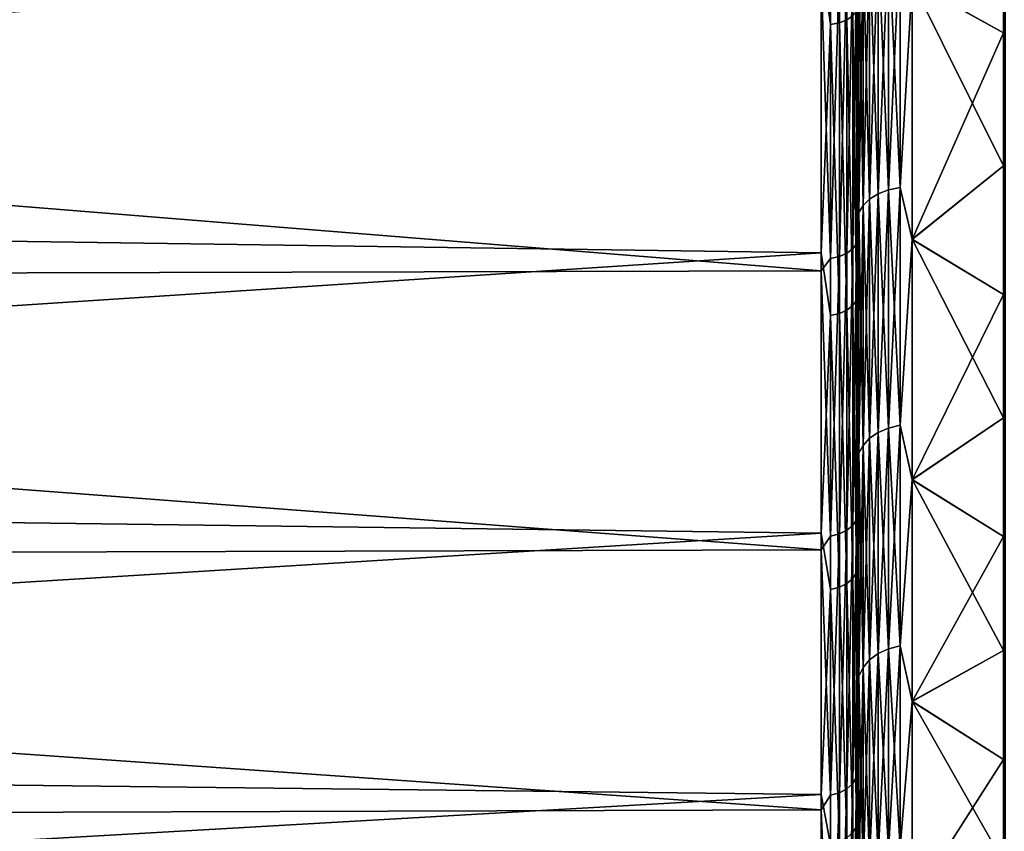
# Model space of a CAD drawing. Header units: metres. Extents: x -150 to 146, y -127 to 82.
# Tile 10 of 256: x -133.4 to -128, y -16.25 to -11.8. Entities that reach past the tile are written whole.
import ezdxf

# ---------------------------------------------------------------- set-up
doc = ezdxf.new("R2010")
doc.units = ezdxf.units.M
doc.layers.add('solid_ELLA_AP_WANNE_SW0001', color=7, linetype='CONTINUOUS')

msp = doc.modelspace()

# ---------------------------------------------------------------- linework, layer by layer
at = {"layer": 'solid_ELLA_AP_WANNE_SW0001'}
for points in [[(-128.800003, -7.330086, 19.678823), (-128.800003, -11.433317, 19.726061), (-128.800003, -13.039729, 18.702576)], [(-128.800003, -8.159864, 19.3503), (-128.800003, -7.330086, 19.678823), (-128.800003, -13.039729, 18.702576)], [(-128, -7.919855, -19.124891), (-128, -11.798184, -19.158623), (-128, -13.38063, -18.088911)], [(-128, -8.746727, -18.760727), (-128, -7.919855, -19.124891), (-128, -13.38063, -18.088911)], [(-128.800003, -9.015649, 18.966722), (-128.800003, -8.159864, 19.3503), (-128.800003, -13.039729, 18.702576)], [(-128.800003, -8.506879, -19.199493), (-128.800003, -13.039872, -18.702475), (-128.800003, -11.433471, -19.725973)], [(-128.800003, -8.506879, -19.199493), (-128.800003, -10.084136, -18.420086), (-128.800003, -13.039872, -18.702475)], [(-128, -9.558862, -18.360189), (-128, -8.746727, -18.760727), (-128, -13.38063, -18.088911)], [(-128.800003, -9.897065, 18.521524), (-128.800003, -9.015649, 18.966722), (-128.800003, -13.039729, 18.702576)], [(-128, -10.351661, -17.925566), (-128, -9.558862, -18.360189), (-128, -13.38063, -18.088911)], [(-128, -9.558862, 18.360189), (-128, -13.380512, 18.088999), (-128, -11.79806, 19.158699)], [(-128, -9.558862, 18.360189), (-128, -10.351661, 17.925566), (-128, -13.380512, 18.088999)], [(-128.800003, -9.897065, 18.521524), (-128.800003, -13.039729, 18.702576), (-128.800003, -14.558276, 17.546923)], [(-128.800003, -10.801878, 18.010427), (-128.800003, -9.897065, 18.521524), (-128.800003, -14.558276, 17.546923)], [(-128.800003, -10.084136, -18.420086), (-128.800003, -14.558406, -17.546814), (-128.800003, -13.039872, -18.702475)], [(-128.800003, -10.084136, -18.420086), (-128.800003, -11.584479, -17.515385), (-128.800003, -14.558406, -17.546814)], [(-128.948441, -10.148198, -20.632574), (-128.948441, -11.825984, -19.718904), (-129, -11.44997, -19.947386)], [(-128.900131, -10.13939, -20.614668), (-128.900131, -11.815721, -19.70179), (-128.948441, -10.148198, -20.632574)], [(-128.900131, -11.815721, -19.70179), (-128.948441, -11.825984, -19.718904), (-128.948441, -10.148198, -20.632574)], [(-128.858658, -10.12536, -20.586143), (-128.858658, -11.799371, -19.674528), (-128.900131, -10.13939, -20.614668)], [(-128.858658, -11.799371, -19.674528), (-128.900131, -11.815721, -19.70179), (-128.900131, -10.13939, -20.614668)], [(-128.826828, -11.778051, -19.638981), (-128.858658, -11.799371, -19.674528), (-128.858658, -10.12536, -20.586143)], [(-128, -10.351661, -17.925566), (-128, -13.38063, -18.088911), (-128, -14.866655, -16.888828)], [(-128, -11.12106, -17.458822), (-128, -10.351661, -17.925566), (-128, -14.866655, -16.888828)], [(-128, -10.351661, 17.925566), (-128, -11.12106, 17.458822), (-128, -13.380512, 18.088999)], [(-128.800003, -11.726234, 17.420244), (-128.800003, -10.801878, 18.010427), (-128.800003, -14.558276, 17.546923)], [(-127.990395, -10.755242, -19.873947), (-127.990395, -12.359686, -18.917908), (-128, -11.798184, -19.158623)], [(-127.990395, -12.359686, 18.917908), (-127.990395, -10.755242, 19.873947), (-128, -11.79806, 19.158699)], [(-128.5, -11.591236, -17.150314), (-128, -11.12106, -17.458822), (-128, -11.871324, -16.957148)], [(-128.5, -11.592537, 17.149433), (-128, -11.871324, 16.957148), (-128, -11.12106, 17.458822)], [(-128, -11.871324, -16.957148), (-128, -11.12106, -17.458822), (-128, -14.866655, -16.888828)], [(-128, -11.12106, 17.458822), (-128, -11.871324, 16.957148), (-128, -13.380512, 18.088999)], [(-129, -11.44997, -19.947386), (-148.600006, -12.797949, -19.110535), (-148.600006, -11.143431, -20.120237)], [(-128.68689, -11.357556, -17.384033), (-128.629929, -11.338013, -17.35412), (-128.629929, -12.732379, -16.358561)], [(-128.68689, -12.754327, 16.386759), (-128.629929, -12.732379, 16.358561), (-128.629929, -11.338013, 17.35412)], [(-128.68689, -11.357556, 17.384033), (-128.68689, -12.754327, 16.386759), (-128.629929, -11.338013, 17.35412)], [(-128.629929, -11.338013, -17.35412), (-128.566422, -11.3259, -17.335581), (-128.566422, -12.718777, -16.341085)], [(-128.629929, -12.732379, 16.358561), (-128.566422, -12.718777, 16.341085), (-128.566422, -11.3259, 17.335581)], [(-128.629929, -11.338013, 17.35412), (-128.629929, -12.732379, 16.358561), (-128.566422, -11.3259, 17.335581)], [(-128.629929, -12.732379, -16.358561), (-128.629929, -11.338013, -17.35412), (-128.566422, -12.718777, -16.341085)], [(-128.566422, -11.3259, 17.335581), (-128.566422, -12.718777, 16.341085), (-128.5, -11.592537, 17.149433)], [(-128.566422, -12.718777, -16.341085), (-128.566422, -11.3259, -17.335581), (-128.5, -11.591236, -17.150314)], [(-128.770264, -11.414684, -17.471476), (-128.734467, -11.383549, -17.423819), (-128.734467, -12.783516, -16.424261)], [(-128.770264, -12.81848, 16.469185), (-128.734467, -12.783516, 16.424261), (-128.734467, -11.383549, 17.423819)], [(-128.770264, -11.414684, 17.471476), (-128.770264, -12.81848, 16.469185), (-128.734467, -11.383549, 17.423819)], [(-128.734467, -11.383549, -17.423819), (-128.68689, -11.357556, -17.384033), (-128.68689, -12.754327, -16.386759)], [(-128.734467, -12.783516, 16.424261), (-128.68689, -12.754327, 16.386759), (-128.68689, -11.357556, 17.384033)], [(-128.734467, -11.383549, 17.423819), (-128.734467, -12.783516, 16.424261), (-128.68689, -11.357556, 17.384033)], [(-128.734467, -12.783516, -16.424261), (-128.734467, -11.383549, -17.423819), (-128.68689, -12.754327, -16.386759)], [(-128.68689, -12.754327, -16.386759), (-128.68689, -11.357556, -17.384033), (-128.629929, -12.732379, -16.358561)], [(-129, -11.44997, -19.947386), (-129, -13.078866, -18.919388), (-148.600006, -12.797949, -19.110535)], [(-128.948441, -11.825984, -19.718904), (-129, -13.078866, -18.919388), (-129, -11.44997, -19.947386)], [(-128.826828, -11.450147, 19.831949), (-128.858658, -11.470872, 19.867846), (-128.858658, -13.080608, 18.847013)], [(-128.826828, -13.056974, 18.81296), (-128.826828, -11.450147, 19.831949), (-128.858658, -13.080608, 18.847013)], [(-128.806808, -11.426005, 19.790136), (-128.826828, -11.450147, 19.831949), (-128.826828, -13.056974, 18.81296)], [(-128.806808, -13.029446, 18.773296), (-128.806808, -11.426005, 19.790136), (-128.826828, -13.056974, 18.81296)], [(-128.800003, -11.433317, 19.726061), (-128.806808, -11.426005, 19.790136), (-128.806808, -13.029446, 18.773296)], [(-128.800003, -13.039729, 18.702576), (-128.800003, -11.433317, 19.726061), (-128.806808, -13.029446, 18.773296)], [(-128.800003, -11.433471, -19.725973), (-128.800003, -13.039872, -18.702475), (-128.806808, -11.75322, -19.597574)], [(-128.79248, -11.449399, 17.524611), (-128.800003, -11.726234, 17.420244), (-128.800003, -12.668986, 16.750727)], [(-128.79248, -11.449399, 17.524611), (-128.800003, -12.668986, 16.750727), (-128.79248, -12.857465, 16.51927)], [(-128.79248, -12.857465, -16.51927), (-128.800003, -11.584479, -17.515385), (-128.79248, -11.449399, -17.524611)], [(-128.79248, -11.449399, -17.524611), (-128.770264, -11.414684, -17.471476), (-128.770264, -12.81848, -16.469185)], [(-128.79248, -12.857465, 16.51927), (-128.770264, -12.81848, 16.469185), (-128.770264, -11.414684, 17.471476)], [(-128.79248, -11.449399, 17.524611), (-128.79248, -12.857465, 16.51927), (-128.770264, -11.414684, 17.471476)], [(-128.79248, -12.857465, -16.51927), (-128.79248, -11.449399, -17.524611), (-128.770264, -12.81848, -16.469185)], [(-128.770264, -12.81848, -16.469185), (-128.770264, -11.414684, -17.471476), (-128.734467, -12.783516, -16.424261)], [(-128.948441, -13.110111, 18.889523), (-128.948441, -11.496744, 19.912657), (-129, -11.552644, 19.888098)], [(-128.900131, -11.486766, 19.895376), (-128.948441, -11.496744, 19.912657), (-128.948441, -13.110111, 18.889523)], [(-128.900131, -13.098733, 18.873127), (-128.900131, -11.486766, 19.895376), (-128.948441, -13.110111, 18.889523)], [(-128.858658, -11.470872, 19.867846), (-128.900131, -11.486766, 19.895376), (-128.900131, -13.098733, 18.873127)], [(-128.858658, -13.080608, 18.847013), (-128.858658, -11.470872, 19.867846), (-128.900131, -13.098733, 18.873127)], [(-129, -13.176218, 18.851719), (-129, -11.552644, 19.888098), (-148.600006, -11.594591, 19.863672)], [(-128.948441, -13.110111, 18.889523), (-129, -11.552644, 19.888098), (-129, -13.176218, 18.851719)], [(-129, -13.176218, 18.851719), (-148.600006, -11.594591, 19.863672), (-148.600006, -13.225904, 18.816893)], [(-128.800003, -11.584479, -17.515385), (-128.800003, -13.010567, -16.483505), (-128.800003, -14.558406, -17.546814)], [(-128.79248, -12.857465, -16.51927), (-128.800003, -13.010567, -16.483505), (-128.800003, -11.584479, -17.515385)], [(-128.566422, -12.718777, -16.341085), (-128.5, -11.591236, -17.150314), (-128.5, -13.003894, -16.105551)], [(-128.566422, -12.718777, 16.341085), (-128.5, -13.005101, 16.104576), (-128.5, -11.592537, 17.149433)], [(-128.5, -11.591236, -17.150314), (-128, -11.871324, -16.957148), (-128, -12.601381, -16.421698)], [(-128.5, -11.591236, -17.150314), (-128, -12.601381, -16.421698), (-128.5, -13.003894, -16.105551)], [(-128.5, -13.005101, 16.104576), (-128, -11.871324, 16.957148), (-128.5, -11.592537, 17.149433)], [(-128.806808, -11.75322, -19.597574), (-128.806808, -13.339544, -18.554235), (-128.826828, -11.778051, -19.638981)], [(-128.800003, -13.039872, -18.702475), (-128.806808, -13.339544, -18.554235), (-128.806808, -11.75322, -19.597574)], [(-128.800003, -11.726234, 17.420244), (-128.800003, -14.558276, 17.546923), (-128.800003, -15.971434, 16.270624)], [(-128.800003, -12.668986, 16.750727), (-128.800003, -11.726234, 17.420244), (-128.800003, -15.971434, 16.270624)], [(-128.948441, -11.825984, -19.718904), (-128.948441, -13.422131, -18.669106), (-129, -13.078866, -18.919388)], [(-128.900131, -11.815721, -19.70179), (-128.900131, -13.410481, -18.652903), (-128.948441, -11.825984, -19.718904)], [(-128.900131, -13.410481, -18.652903), (-128.948441, -13.422131, -18.669106), (-128.948441, -11.825984, -19.718904)], [(-128.858658, -11.799371, -19.674528), (-128.858658, -13.391925, -18.627092), (-128.900131, -11.815721, -19.70179)], [(-128.858658, -13.391925, -18.627092), (-128.900131, -13.410481, -18.652903), (-128.900131, -11.815721, -19.70179)], [(-128.826828, -11.778051, -19.638981), (-128.826828, -13.367729, -18.593437), (-128.858658, -11.799371, -19.674528)], [(-128.826828, -13.367729, -18.593437), (-128.858658, -13.391925, -18.627092), (-128.858658, -11.799371, -19.674528)], [(-128.806808, -13.339544, -18.554235), (-128.826828, -13.367729, -18.593437), (-128.826828, -11.778051, -19.638981)], [(-127.990395, -12.359686, 18.917908), (-128, -11.79806, 19.158699), (-128, -13.380512, 18.088999)], [(-127.990395, -12.359686, -18.917908), (-128, -13.38063, -18.088911), (-128, -11.798184, -19.158623)], [(-128.5, -13.005101, 16.104576), (-128, -12.601381, 16.421698), (-128, -11.871324, 16.957148)], [(-128, -12.601381, -16.421698), (-128, -11.871324, -16.957148), (-128, -14.866655, -16.888828)], [(-128, -11.871324, 16.957148), (-128, -14.866546, 16.888926), (-128, -13.380512, 18.088999)], [(-128, -11.871324, 16.957148), (-128, -12.601381, 16.421698), (-128, -14.866546, 16.888926)], [(-127.990395, -12.359686, -18.917908), (-127.990395, -13.8797, -17.832638), (-128, -13.38063, -18.088911)], [(-127.990395, -13.8797, 17.832638), (-127.990395, -12.359686, 18.917908), (-128, -13.380512, 18.088999)], [(-128.5, -13.003894, -16.105551), (-128, -12.601381, -16.421698), (-128, -13.307135, -15.855567)], [(-128.5, -13.005101, 16.104576), (-128, -13.307135, 15.855567), (-128, -12.601381, 16.421698)], [(-128, -12.601381, -16.421698), (-128, -14.866655, -16.888828), (-128, -16.245504, -15.567067)], [(-128, -13.307135, -15.855567), (-128, -12.601381, -16.421698), (-128, -16.245504, -15.567067)], [(-128, -12.601381, 16.421698), (-128, -13.307135, 15.855567), (-128, -14.866546, 16.888926)], [(-128.800003, -13.618836, 15.983377), (-128.800003, -12.668986, 16.750727), (-128.800003, -15.971434, 16.270624)], [(-128.79248, -12.857465, 16.51927), (-128.800003, -12.668986, 16.750727), (-128.800003, -13.618836, 15.983377)], [(-128.68689, -12.754327, -16.386759), (-128.629929, -12.732379, -16.358561), (-128.629929, -14.039771, -15.251257)], [(-128.68689, -14.063972, 15.277546), (-128.629929, -14.039771, 15.251257), (-128.629929, -12.732379, 16.358561)], [(-128.68689, -12.754327, 16.386759), (-128.68689, -14.063972, 15.277546), (-128.629929, -12.732379, 16.358561)], [(-128.629929, -12.732379, -16.358561), (-128.566422, -12.718777, -16.341085), (-128.566422, -14.024773, -15.234963)], [(-128.629929, -14.039771, 15.251257), (-128.566422, -14.024773, 15.234963), (-128.566422, -12.718777, 16.341085)], [(-128.629929, -12.732379, 16.358561), (-128.629929, -14.039771, 15.251257), (-128.566422, -12.718777, 16.341085)], [(-128.629929, -14.039771, -15.251257), (-128.629929, -12.732379, -16.358561), (-128.566422, -14.024773, -15.234963)], [(-128.566422, -12.718777, 16.341085), (-128.566422, -14.024773, 15.234963), (-128.5, -13.005101, 16.104576)], [(-128.566422, -14.024773, -15.234963), (-128.566422, -12.718777, -16.341085), (-128.5, -13.003894, -16.105551)], [(-129, -13.078866, -18.919388), (-148.600006, -14.361577, -17.965109), (-148.600006, -12.797949, -19.110535)], [(-128.770264, -12.81848, -16.469185), (-128.734467, -12.783516, -16.424261), (-128.734467, -14.096158, -15.31251)], [(-128.770264, -14.134713, 15.354392), (-128.734467, -14.096158, 15.31251), (-128.734467, -12.783516, 16.424261)], [(-128.770264, -12.81848, 16.469185), (-128.770264, -14.134713, 15.354392), (-128.734467, -12.783516, 16.424261)], [(-128.734467, -12.783516, -16.424261), (-128.68689, -12.754327, -16.386759), (-128.68689, -14.063972, -15.277546)], [(-128.734467, -14.096158, 15.31251), (-128.68689, -14.063972, 15.277546), (-128.68689, -12.754327, 16.386759)], [(-128.734467, -12.783516, 16.424261), (-128.734467, -14.096158, 15.31251), (-128.68689, -12.754327, 16.386759)], [(-128.734467, -14.096158, -15.31251), (-128.734467, -12.783516, -16.424261), (-128.68689, -14.063972, -15.277546)], [(-128.68689, -14.063972, -15.277546), (-128.68689, -12.754327, -16.386759), (-128.629929, -14.039771, -15.251257)], [(-128.79248, -12.857465, -16.51927), (-128.770264, -12.81848, -16.469185), (-128.770264, -14.134713, -15.354392)], [(-128.79248, -14.1777, 15.401088), (-128.770264, -14.134713, 15.354392), (-128.770264, -12.81848, 16.469185)], [(-128.79248, -12.857465, 16.51927), (-128.79248, -14.1777, 15.401088), (-128.770264, -12.81848, 16.469185)], [(-128.770264, -14.134713, -15.354392), (-128.770264, -12.81848, -16.469185), (-128.734467, -14.096158, -15.31251)], [(-128.79248, -12.857465, 16.51927), (-128.800003, -13.618836, 15.983377), (-128.79248, -14.1777, 15.401088)], [(-128.79248, -14.1777, -15.401088), (-128.800003, -13.010567, -16.483505), (-128.79248, -12.857465, -16.51927)], [(-128.79248, -14.1777, -15.401088), (-128.79248, -12.857465, -16.51927), (-128.770264, -14.134713, -15.354392)], [(-128.800003, -13.010567, -16.483505), (-128.800003, -15.971542, -16.270519), (-128.800003, -14.558406, -17.546814)], [(-128.800003, -13.010567, -16.483505), (-128.800003, -14.340454, -15.341028), (-128.800003, -15.971542, -16.270519)], [(-128.79248, -14.1777, -15.401088), (-128.800003, -14.340454, -15.341028), (-128.800003, -13.010567, -16.483505)], [(-128.566422, -14.024773, -15.234963), (-128.5, -13.003894, -16.105551), (-128.5, -14.322864, -14.944752)], [(-128.566422, -14.024773, 15.234963), (-128.5, -14.323975, 14.943686), (-128.5, -13.005101, 16.104576)], [(-128.5, -13.003894, -16.105551), (-128, -13.307135, -15.855567), (-128, -13.984503, -15.261835)], [(-128.5, -13.003894, -16.105551), (-128, -13.984503, -15.261835), (-128.5, -14.322864, -14.944752)], [(-128.5, -14.323975, 14.943686), (-128, -13.307135, 15.855567), (-128.5, -13.005101, 16.104576)], [(-128.826828, -13.056974, 18.81296), (-128.858658, -13.080608, 18.847013), (-128.858658, -14.600044, 17.696072)], [(-128.826828, -14.573665, 17.664099), (-128.826828, -13.056974, 18.81296), (-128.858658, -14.600044, 17.696072)], [(-128.806808, -13.029446, 18.773296), (-128.826828, -13.056974, 18.81296), (-128.826828, -14.573665, 17.664099)], [(-128.806808, -14.542938, 17.626856), (-128.806808, -13.029446, 18.773296), (-128.826828, -14.573665, 17.664099)], [(-128.800003, -13.039729, 18.702576), (-128.806808, -13.029446, 18.773296), (-128.806808, -14.542938, 17.626856)], [(-128.800003, -14.558276, 17.546923), (-128.800003, -13.039729, 18.702576), (-128.806808, -14.542938, 17.626856)], [(-128.800003, -13.039872, -18.702475), (-128.800003, -14.558406, -17.546814), (-128.806808, -13.339544, -18.554235)], [(-129, -13.078866, -18.919388), (-129, -14.616034, -17.758703), (-148.600006, -14.361577, -17.965109)], [(-128.948441, -13.422131, -18.669106), (-129, -14.616034, -17.758703), (-129, -13.078866, -18.919388)], [(-128.948441, -14.632974, 17.735985), (-128.948441, -13.110111, 18.889523), (-129, -13.176218, 18.851719)], [(-128.900131, -13.098733, 18.873127), (-128.948441, -13.110111, 18.889523), (-128.948441, -14.632974, 17.735985)], [(-128.900131, -14.620275, 17.720591), (-128.900131, -13.098733, 18.873127), (-128.948441, -14.632974, 17.735985)], [(-128.858658, -13.080608, 18.847013), (-128.900131, -13.098733, 18.873127), (-128.900131, -14.620275, 17.720591)], [(-128.858658, -14.600044, 17.696072), (-128.858658, -13.080608, 18.847013), (-128.900131, -14.620275, 17.720591)], [(-129, -14.707383, 17.683125), (-129, -13.176218, 18.851719), (-148.600006, -13.225904, 18.816893)], [(-128.948441, -14.632974, 17.735985), (-129, -13.176218, 18.851719), (-129, -14.707383, 17.683125)], [(-129, -14.707383, 17.683125), (-148.600006, -13.225904, 18.816893), (-148.600006, -14.763288, 17.636477)], [(-128.806808, -13.339544, -18.554235), (-128.806808, -14.833781, -17.382809), (-128.826828, -13.367729, -18.593437)], [(-128.800003, -14.558406, -17.546814), (-128.806808, -14.833781, -17.382809), (-128.806808, -13.339544, -18.554235)], [(-128.5, -14.323975, 14.943686), (-128, -13.984503, 15.261835), (-128, -13.307135, 15.855567)], [(-128, -13.984503, -15.261835), (-128, -13.307135, -15.855567), (-128, -16.245504, -15.567067)], [(-128, -13.307135, 15.855567), (-128, -16.245403, 15.567173), (-128, -14.866546, 16.888926)], [(-128, -13.307135, 15.855567), (-128, -13.984503, 15.261835), (-128, -16.245403, 15.567173)], [(-128.858658, -13.391925, -18.627092), (-128.858658, -14.89203, -17.451065), (-128.900131, -13.410481, -18.652903)], [(-128.826828, -13.367729, -18.593437), (-128.826828, -14.865123, -17.419535), (-128.858658, -13.391925, -18.627092)], [(-128.826828, -14.865123, -17.419535), (-128.858658, -14.89203, -17.451065), (-128.858658, -13.391925, -18.627092)], [(-128.806808, -14.833781, -17.382809), (-128.826828, -14.865123, -17.419535), (-128.826828, -13.367729, -18.593437)], [(-127.990395, -13.8797, 17.832638), (-128, -13.380512, 18.088999), (-128, -14.866546, 16.888926)], [(-127.990395, -13.8797, -17.832638), (-128, -14.866655, -16.888828), (-128, -13.38063, -18.088911)], [(-128.948441, -13.422131, -18.669106), (-128.948441, -14.925618, -17.490425), (-129, -14.616034, -17.758703)], [(-128.900131, -13.410481, -18.652903), (-128.900131, -14.912664, -17.475246), (-128.948441, -13.422131, -18.669106)], [(-128.900131, -14.912664, -17.475246), (-128.948441, -14.925618, -17.490425), (-128.948441, -13.422131, -18.669106)], [(-128.858658, -14.89203, -17.451065), (-128.900131, -14.912664, -17.475246), (-128.900131, -13.410481, -18.652903)], [(-128.800003, -13.618836, 15.983377), (-128.800003, -15.971434, 16.270624), (-128.800003, -17.276953, 14.877598)], [(-128.800003, -14.577268, 15.120585), (-128.800003, -13.618836, 15.983377), (-128.800003, -17.276953, 14.877598)], [(-128.79248, -14.1777, 15.401088), (-128.800003, -13.618836, 15.983377), (-128.800003, -14.577268, 15.120585)], [(-127.990395, -13.8797, -17.832638), (-127.990395, -15.304901, -16.625555), (-128, -14.866655, -16.888828)], [(-127.990395, -15.304901, 16.625555), (-127.990395, -13.8797, 17.832638), (-128, -14.866546, 16.888926)], [(-128.5, -14.322864, -14.944752), (-128, -13.984503, -15.261835), (-128, -14.63544, -14.638332)], [(-128.5, -14.323975, 14.943686), (-128, -14.63544, 14.638332), (-128, -13.984503, 15.261835)], [(-128, -13.984503, -15.261835), (-128, -16.245504, -15.567067), (-128, -17.507299, -14.133098)], [(-128, -14.63544, -14.638332), (-128, -13.984503, -15.261835), (-128, -17.507299, -14.133098)], [(-128, -13.984503, 15.261835), (-128, -14.63544, 14.638332), (-128, -16.245403, 15.567173)], [(-128.68689, -14.063972, -15.277546), (-128.629929, -14.039771, -15.251257), (-128.629929, -15.251257, -14.039771)], [(-128.68689, -15.277546, 14.063972), (-128.629929, -15.251257, 14.039771), (-128.629929, -14.039771, 15.251257)], [(-128.68689, -14.063972, 15.277546), (-128.68689, -15.277546, 14.063972), (-128.629929, -14.039771, 15.251257)], [(-128.629929, -14.039771, -15.251257), (-128.566422, -14.024773, -15.234963), (-128.566422, -15.234963, -14.024773)], [(-128.629929, -15.251257, 14.039771), (-128.566422, -15.234963, 14.024773), (-128.566422, -14.024773, 15.234963)], [(-128.629929, -14.039771, 15.251257), (-128.629929, -15.251257, 14.039771), (-128.566422, -14.024773, 15.234963)], [(-128.629929, -15.251257, -14.039771), (-128.629929, -14.039771, -15.251257), (-128.566422, -15.234963, -14.024773)], [(-128.566422, -14.024773, 15.234963), (-128.566422, -15.234963, 14.024773), (-128.5, -14.323975, 14.943686)], [(-128.566422, -15.234963, -14.024773), (-128.566422, -14.024773, -15.234963), (-128.5, -14.322864, -14.944752)], [(-128.770264, -14.134713, -15.354392), (-128.734467, -14.096158, -15.31251), (-128.734467, -15.31251, -14.096158)], [(-128.770264, -15.354392, 14.134713), (-128.734467, -15.31251, 14.096158), (-128.734467, -14.096158, 15.31251)], [(-128.770264, -14.134713, 15.354392), (-128.770264, -15.354392, 14.134713), (-128.734467, -14.096158, 15.31251)], [(-128.734467, -14.096158, -15.31251), (-128.68689, -14.063972, -15.277546), (-128.68689, -15.277546, -14.063972)], [(-128.734467, -15.31251, 14.096158), (-128.68689, -15.277546, 14.063972), (-128.68689, -14.063972, 15.277546)], [(-128.734467, -14.096158, 15.31251), (-128.734467, -15.31251, 14.096158), (-128.68689, -14.063972, 15.277546)], [(-128.734467, -15.31251, -14.096158), (-128.734467, -14.096158, -15.31251), (-128.68689, -15.277546, -14.063972)], [(-128.68689, -15.277546, -14.063972), (-128.68689, -14.063972, -15.277546), (-128.629929, -15.251257, -14.039771)], [(-128.79248, -14.1777, -15.401088), (-128.770264, -14.134713, -15.354392), (-128.770264, -15.354392, -14.134713)], [(-128.79248, -15.401088, 14.1777), (-128.770264, -15.354392, 14.134713), (-128.770264, -14.134713, 15.354392)], [(-128.79248, -14.1777, 15.401088), (-128.79248, -15.401088, 14.1777), (-128.770264, -14.134713, 15.354392)], [(-128.770264, -15.354392, -14.134713), (-128.770264, -14.134713, -15.354392), (-128.734467, -15.31251, -14.096158)], [(-128.79248, -14.1777, 15.401088), (-128.800003, -14.577268, 15.120585), (-128.79248, -15.401088, 14.1777)], [(-128.79248, -15.401088, -14.1777), (-128.800003, -14.340454, -15.341028), (-128.79248, -14.1777, -15.401088)], [(-128.79248, -15.401088, -14.1777), (-128.79248, -14.1777, -15.401088), (-128.770264, -15.354392, -14.134713)], [(-129, -14.616034, -17.758703), (-148.600006, -15.823209, -16.692095), (-148.600006, -14.361577, -17.965109)], [(-128.800003, -14.340454, -15.341028), (-128.800003, -17.277037, -14.877501), (-128.800003, -15.971542, -16.270519)], [(-128.800003, -14.340454, -15.341028), (-128.800003, -15.573723, -14.086795), (-128.800003, -17.277037, -14.877501)], [(-128.79248, -15.401088, -14.1777), (-128.800003, -15.573723, -14.086795), (-128.800003, -14.340454, -15.341028)], [(-128.566422, -15.234963, -14.024773), (-128.5, -14.322864, -14.944752), (-128.5, -15.538641, -13.67628)], [(-128.566422, -15.234963, 14.024773), (-128.5, -15.53966, 13.675122), (-128.5, -14.323975, 14.943686)], [(-128.5, -14.322864, -14.944752), (-128, -14.63544, -14.638332), (-128, -15.261123, -13.984448)], [(-128.5, -14.322864, -14.944752), (-128, -15.261123, -13.984448), (-128.5, -15.538641, -13.67628)], [(-128.5, -15.53966, 13.675122), (-128, -14.63544, 14.638332), (-128.5, -14.323975, 14.943686)], [(-128.826828, -14.573665, 17.664099), (-128.858658, -14.600044, 17.696072), (-128.858658, -16.01869, 16.422966)], [(-128.826828, -15.989747, 16.393293), (-128.826828, -14.573665, 17.664099), (-128.858658, -16.01869, 16.422966)], [(-128.806808, -14.542938, 17.626856), (-128.826828, -14.573665, 17.664099), (-128.826828, -15.989747, 16.393293)], [(-128.806808, -15.956035, 16.35873), (-128.806808, -14.542938, 17.626856), (-128.826828, -15.989747, 16.393293)], [(-128.800003, -14.558276, 17.546923), (-128.806808, -14.542938, 17.626856), (-128.806808, -15.956035, 16.35873)], [(-128.800003, -15.971434, 16.270624), (-128.800003, -14.558276, 17.546923), (-128.806808, -15.956035, 16.35873)], [(-128.800003, -14.558406, -17.546814), (-128.800003, -15.971542, -16.270519), (-128.806808, -14.833781, -17.382809)], [(-128.800003, -15.527411, 14.13481), (-128.800003, -14.577268, 15.120585), (-128.800003, -17.276953, 14.877598)], [(-128.79248, -15.401088, 14.1777), (-128.800003, -14.577268, 15.120585), (-128.800003, -15.527411, 14.13481)], [(-129, -14.616034, -17.758703), (-129, -16.050695, -16.473471), (-148.600006, -15.823209, -16.692095)], [(-128.948441, -14.925618, -17.490425), (-129, -16.050695, -16.473471), (-129, -14.616034, -17.758703)], [(-128.948441, -16.054819, 16.460007), (-128.948441, -14.632974, 17.735985), (-129, -14.707383, 17.683125)], [(-128.900131, -14.620275, 17.720591), (-128.948441, -14.632974, 17.735985), (-128.948441, -16.054819, 16.460007)], [(-128.900131, -16.040886, 16.445721), (-128.900131, -14.620275, 17.720591), (-128.948441, -16.054819, 16.460007)], [(-128.858658, -14.600044, 17.696072), (-128.900131, -14.620275, 17.720591), (-128.900131, -16.040886, 16.445721)], [(-128.858658, -16.01869, 16.422966), (-128.858658, -14.600044, 17.696072), (-128.900131, -16.040886, 16.445721)], [(-128.5, -15.53966, 13.675122), (-128, -15.261123, 13.984448), (-128, -14.63544, 14.638332)], [(-128, -15.261123, -13.984448), (-128, -14.63544, -14.638332), (-128, -17.507299, -14.133098)], [(-128, -14.63544, 14.638332), (-128, -17.507206, 14.133212), (-128, -16.245403, 15.567173)], [(-128, -14.63544, 14.638332), (-128, -15.261123, 13.984448), (-128, -17.507206, 14.133212)], [(-129, -16.135399, 16.390512), (-129, -14.707383, 17.683125), (-148.600006, -14.763288, 17.636477)], [(-128.948441, -16.054819, 16.460007), (-129, -14.707383, 17.683125), (-129, -16.135399, 16.390512)], [(-129, -16.135399, 16.390512), (-148.600006, -14.763288, 17.636477), (-148.600006, -16.195824, 16.330809)], [(-128.806808, -14.833781, -17.382809), (-128.806808, -16.225615, -16.091379), (-128.826828, -14.865123, -17.419535)], [(-128.800003, -15.971542, -16.270519), (-128.806808, -16.225615, -16.091379), (-128.806808, -14.833781, -17.382809)], [(-128.858658, -14.89203, -17.451065), (-128.858658, -16.289328, -16.154566), (-128.900131, -14.912664, -17.475246)], [(-128.826828, -14.865123, -17.419535), (-128.826828, -16.259897, -16.125378), (-128.858658, -14.89203, -17.451065)], [(-128.826828, -16.259897, -16.125378), (-128.858658, -16.289328, -16.154566), (-128.858658, -14.89203, -17.451065)], [(-128.806808, -16.225615, -16.091379), (-128.826828, -16.259897, -16.125378), (-128.826828, -14.865123, -17.419535)], [(-127.990395, -15.304901, 16.625555), (-128, -14.866546, 16.888926), (-128, -16.245403, 15.567173)], [(-127.990395, -15.304901, -16.625555), (-128, -16.245504, -15.567067), (-128, -14.866655, -16.888828)], [(-128.948441, -14.925618, -17.490425), (-128.948441, -16.326069, -16.191002), (-129, -16.050695, -16.473471)], [(-128.900131, -14.912664, -17.475246), (-128.900131, -16.311899, -16.17695), (-128.948441, -14.925618, -17.490425)], [(-128.900131, -16.311899, -16.17695), (-128.948441, -16.326069, -16.191002), (-128.948441, -14.925618, -17.490425)], [(-128.858658, -16.289328, -16.154566), (-128.900131, -16.311899, -16.17695), (-128.900131, -14.912664, -17.475246)], [(-128.734467, -15.31251, -14.096158), (-128.68689, -15.277546, -14.063972), (-128.68689, -16.386759, -12.754327)], [(-128.734467, -16.424261, 12.783516), (-128.68689, -16.386759, 12.754327), (-128.68689, -15.277546, 14.063972)], [(-128.734467, -15.31251, 14.096158), (-128.734467, -16.424261, 12.783516), (-128.68689, -15.277546, 14.063972)], [(-128.68689, -15.277546, -14.063972), (-128.629929, -15.251257, -14.039771), (-128.629929, -16.358561, -12.732379)], [(-128.68689, -16.386759, 12.754327), (-128.629929, -16.358561, 12.732379), (-128.629929, -15.251257, 14.039771)], [(-128.68689, -15.277546, 14.063972), (-128.68689, -16.386759, 12.754327), (-128.629929, -15.251257, 14.039771)], [(-128.68689, -16.386759, -12.754327), (-128.68689, -15.277546, -14.063972), (-128.629929, -16.358561, -12.732379)], [(-128.629929, -15.251257, -14.039771), (-128.566422, -15.234963, -14.024773), (-128.566422, -16.341085, -12.718777)], [(-128.629929, -16.358561, 12.732379), (-128.566422, -16.341085, 12.718777), (-128.566422, -15.234963, 14.024773)], [(-128.629929, -15.251257, 14.039771), (-128.629929, -16.358561, 12.732379), (-128.566422, -15.234963, 14.024773)], [(-128.629929, -16.358561, -12.732379), (-128.629929, -15.251257, -14.039771), (-128.566422, -16.341085, -12.718777)], [(-128.566422, -15.234963, 14.024773), (-128.566422, -16.341085, 12.718777), (-128.5, -15.53966, 13.675122)], [(-128.566422, -16.341085, -12.718777), (-128.566422, -15.234963, -14.024773), (-128.5, -15.538641, -13.67628)], [(-128.5, -15.538641, -13.67628), (-128, -15.261123, -13.984448), (-128, -15.858092, -13.303979)], [(-128.5, -15.53966, 13.675122), (-128, -15.858092, 13.303979), (-128, -15.261123, 13.984448)], [(-128, -15.261123, -13.984448), (-128, -17.507299, -14.133098), (-128, -18.642937, -12.597259)], [(-128, -15.858092, -13.303979), (-128, -15.261123, -13.984448), (-128, -18.642937, -12.597259)], [(-128, -15.261123, 13.984448), (-128, -15.858092, 13.303979), (-128, -17.507206, 14.133212)], [(-128.770264, -15.354392, -14.134713), (-128.734467, -15.31251, -14.096158), (-128.734467, -16.424261, -12.783516)], [(-128.770264, -16.469185, 12.81848), (-128.734467, -16.424261, 12.783516), (-128.734467, -15.31251, 14.096158)], [(-128.770264, -15.354392, 14.134713), (-128.770264, -16.469185, 12.81848), (-128.734467, -15.31251, 14.096158)], [(-128.734467, -16.424261, -12.783516), (-128.734467, -15.31251, -14.096158), (-128.68689, -16.386759, -12.754327)], [(-127.990395, -15.304901, -16.625555), (-127.990395, -16.625555, -15.304901), (-128, -16.245504, -15.567067)], [(-127.990395, -16.625555, 15.304901), (-127.990395, -15.304901, 16.625555), (-128, -16.245403, 15.567173)], [(-128.79248, -15.401088, -14.1777), (-128.770264, -15.354392, -14.134713), (-128.770264, -16.469185, -12.81848)], [(-128.79248, -16.51927, 12.857465), (-128.770264, -16.469185, 12.81848), (-128.770264, -15.354392, 14.134713)], [(-128.79248, -15.401088, 14.1777), (-128.79248, -16.51927, 12.857465), (-128.770264, -15.354392, 14.134713)], [(-128.770264, -16.469185, -12.81848), (-128.770264, -15.354392, -14.134713), (-128.734467, -16.424261, -12.783516)], [(-128.79248, -15.401088, 14.1777), (-128.800003, -15.527411, 14.13481), (-128.800003, -16.474564, 13.026399)], [(-128.79248, -15.401088, 14.1777), (-128.800003, -16.474564, 13.026399), (-128.79248, -16.51927, 12.857465)], [(-128.79248, -16.51927, -12.857465), (-128.800003, -15.573723, -14.086795), (-128.79248, -15.401088, -14.1777)], [(-128.79248, -16.51927, -12.857465), (-128.79248, -15.401088, -14.1777), (-128.770264, -16.469185, -12.81848)], [(-128.800003, -15.527411, 14.13481), (-128.800003, -17.276953, 14.877598), (-128.800003, -18.457644, 13.384209)], [(-128.800003, -16.474564, 13.026399), (-128.800003, -15.527411, 14.13481), (-128.800003, -18.457644, 13.384209)], [(-128.566422, -16.341085, -12.718777), (-128.5, -15.538641, -13.67628), (-128.5, -16.642467, -12.309277)], [(-128.566422, -16.341085, 12.718777), (-128.5, -16.643387, 12.308032), (-128.5, -15.53966, 13.675122)], [(-128.5, -15.538641, -13.67628), (-128, -15.858092, -13.303979), (-128, -16.422888, -12.600721)], [(-128.5, -15.538641, -13.67628), (-128, -16.422888, -12.600721), (-128.5, -16.642467, -12.309277)], [(-128.5, -16.643387, 12.308032), (-128, -15.858092, 13.303979), (-128.5, -15.53966, 13.675122)], [(-128.800003, -15.573723, -14.086795), (-128.800003, -18.457703, -13.384125), (-128.800003, -17.277037, -14.877501)], [(-128.800003, -15.573723, -14.086795), (-128.800003, -16.695808, -12.737716), (-128.800003, -18.457703, -13.384125)], [(-128.79248, -16.51927, -12.857465), (-128.800003, -16.695808, -12.737716), (-128.800003, -15.573723, -14.086795)], [(-129, -16.050695, -16.473471), (-148.600006, -17.172466, -15.300536), (-148.600006, -15.823209, -16.692095)], [(-128.5, -16.643387, 12.308032), (-128, -16.422888, 12.600721), (-128, -15.858092, 13.303979)], [(-128, -16.422888, -12.600721), (-128, -15.858092, -13.303979), (-128, -18.642937, -12.597259)], [(-128, -15.858092, 13.303979), (-128, -16.422888, 12.600721), (-128, -17.507206, 14.133212)], [(-128.806808, -15.956035, 16.35873), (-128.826828, -15.989747, 16.393293), (-128.826828, -17.295446, 15.009318)], [(-128.806808, -17.25898, 14.977673), (-128.806808, -15.956035, 16.35873), (-128.826828, -17.295446, 15.009318)], [(-128.800003, -15.971434, 16.270624), (-128.806808, -15.956035, 16.35873), (-128.806808, -17.25898, 14.977673)], [(-128.800003, -17.276953, 14.877598), (-128.800003, -15.971434, 16.270624), (-128.806808, -17.25898, 14.977673)], [(-128.800003, -15.971542, -16.270519), (-128.800003, -17.277037, -14.877501), (-128.806808, -16.225615, -16.091379)], [(-128.900131, -16.040886, 16.445721), (-128.948441, -16.054819, 16.460007), (-128.948441, -17.365831, 15.0704)], [(-128.900131, -17.35076, 15.057321), (-128.900131, -16.040886, 16.445721), (-128.948441, -17.365831, 15.0704)], [(-128.858658, -16.01869, 16.422966), (-128.900131, -16.040886, 16.445721), (-128.900131, -17.35076, 15.057321)], [(-128.858658, -17.326752, 15.036486), (-128.858658, -16.01869, 16.422966), (-128.900131, -17.35076, 15.057321)], [(-128.826828, -15.989747, 16.393293), (-128.858658, -16.01869, 16.422966), (-128.858658, -17.326752, 15.036486)], [(-128.826828, -17.295446, 15.009318), (-128.826828, -15.989747, 16.393293), (-128.858658, -17.326752, 15.036486)], [(-129, -16.050695, -16.473471), (-129, -17.372786, -15.072701), (-148.600006, -17.172466, -15.300536)], [(-128.948441, -16.326069, -16.191002), (-129, -17.372786, -15.072701), (-129, -16.050695, -16.473471)], [(-128.948441, -17.365831, 15.0704), (-128.948441, -16.054819, 16.460007), (-129, -16.135399, 16.390512)], [(-129, -17.450253, 14.982947), (-129, -16.135399, 16.390512), (-148.600006, -16.195824, 16.330809)], [(-128.948441, -17.365831, 15.0704), (-129, -16.135399, 16.390512), (-129, -17.450253, 14.982947)], [(-129, -17.450253, 14.982947), (-148.600006, -16.195824, 16.330809), (-148.600006, -17.513338, 14.909158)], [(-128.806808, -16.225615, -16.091379), (-128.806808, -17.505436, -14.688867), (-128.826828, -16.259897, -16.125378)], [(-128.800003, -17.277037, -14.877501), (-128.806808, -17.505436, -14.688867), (-128.806808, -16.225615, -16.091379)], [(-127.990395, -16.625555, 15.304901), (-128, -16.245403, 15.567173), (-128, -17.507206, 14.133212)], [(-127.990395, -16.625555, -15.304901), (-128, -17.507299, -14.133098), (-128, -16.245504, -15.567067)]]:
    msp.add_3dface(points, dxfattribs=at)

doc.saveas('drawing.dxf')
